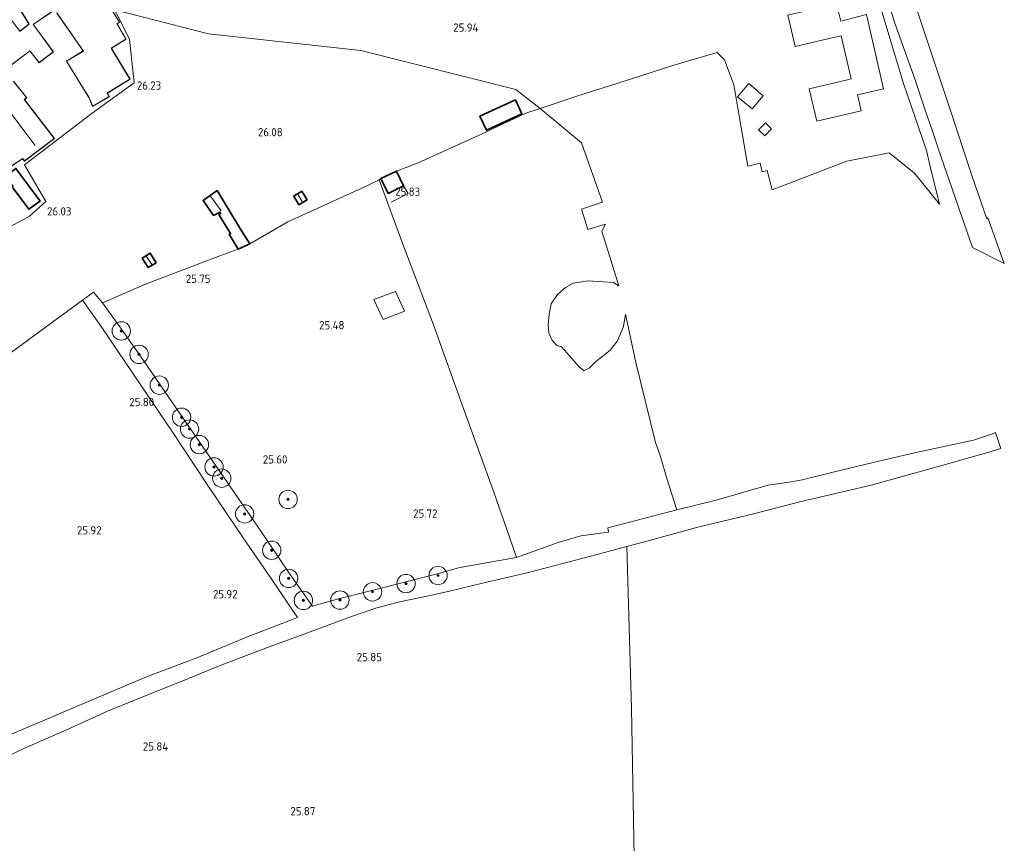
# Model space of a CAD drawing. Extents: x 184075 to 186166, y 346026 to 349063.
# Tile 129 of 136: x 185502 to 185717, y 347760 to 347940. Entities that reach past the tile are written whole.
import ezdxf
from ezdxf.enums import TextEntityAlignment as Align

# ---------------------------------------------------------------- set-up
doc = ezdxf.new("R2010")
doc.units = 0
for name, color, linetype, lineweight in [('B-ME-GR-BOOM-S', 90, 'Continuous', 25), ('B-ME-GR-BOUWLAND_AKKERBOUW-GV', 80, 'Continuous', 13), ('B-ME-GR-GRAS-GV', 60, 'Continuous', 13), ('B-ME-GR-HAAG-G', 90, 'GR-HAAG1', 13), ('B-ME-IE-TERREINAFSCHEIDING_KUNSTMATIG_HEKWERK-G', 20, 'IE-TERREINAFSCHEIDING-KUNSTMATIG', 18), ('B-ME-KG-KADASTRAAL_DAKRAND-G', 170, 'Continuous', 18), ('B-ME-KG-KADASTRAAL_NOK-G', 10, 'Continuous', 18), ('B-ME-OG-BEBOUWING_SCHUUR-GV', 7, 'Continuous', 35), ('B-ME-OG-BEBOUWING_WONINGBOUW-GV', 7, 'Continuous', 18), ('B-ME-OG-HOOGTEPUNT-S', 7, 'Continuous', 25), ('B-ME-OG-TERREIN_GROEN_TUIN-GV', 7, 'Continuous', 18), ('B-ME-VH-ONVERHARD-GV', 252, 'Continuous', 18), ('B-ME-VH-VERHARDING_ASFALT-GV', 252, 'Continuous', 18)]:
    doc.layers.add(name, color=color, linetype=linetype, lineweight=lineweight)
doc.styles.add('NLCS-ISO-ANNOTATIVE-T18', font='NLCS-ISO.ttf', dxfattribs={"height": 1.8})
doc.linetypes.add('GR-HAAG1', pattern='A,6,[176,NLCS.SHX,S=0.125,R=0,X=0,Y=0],-2', length=8)
doc.linetypes.add('IE-TERREINAFSCHEIDING-KUNSTMATIG', pattern='A,4,[82,NLCS.SHX,S=0.75,R=90,X=0,Y=0],4,-2', length=10)

# ---------------------------------------------------------------- blocks, each defined once
blk = doc.blocks.new('SAL-HOOGTELABEL-SO')
at = {"color": 0, "linetype": 'ByBlock', "lineweight": -2, "style": 'NLCS-ISO-ANNOTATIVE-T18'}
blk.add_attdef('HOOGTE', text='', height=1.8, dxfattribs=at).set_placement((2.79, 0), align=Align.RIGHT)
blk = doc.blocks.new('SGR-BOOM_01-SO')
at = {"linetype": 'ByBlock', "lineweight": 18}
h = blk.add_hatch(color=0, dxfattribs=at)
h.dxf.hatch_style = 1
edge = h.paths.add_edge_path()
edge.add_arc((0, 0), 0.25, 0, 360)
at = {"color": 0, "linetype": 'ByBlock', "lineweight": 18}
for radius in [2, 0.25]:
    blk.add_circle((0, 0), radius, dxfattribs=at)

msp = doc.modelspace()

# ---------------------------------------------------------------- linework, layer by layer
at = {"layer": 'B-ME-GR-BOUWLAND_AKKERBOUW-GV'}
msp.add_polyline3d([(185496.313, 347777.669, 26.15), (185503.566, 347781.127, 26.153), (185512.531, 347785.021, 26.107), (185521.592, 347789.156, 26.095), (185530.374, 347792.721, 26.087), (185539.27, 347796.258, 26.161), (185546.532, 347799.284, 26.037), (185557.012, 347803.277, 26.002), (185567.119, 347806.951, 26.033), (185574.578, 347809.74, 26.095), (185580.302, 347811.674, 26.056), (185585.182, 347812.955, 26.056), (185590.526, 347814.037, 26.091), (185596.099, 347815.328, 26.165), (185603.263, 347817.042, 26.142), (185613.334, 347819.37, 26.095), (185626.599, 347822.863, 26.146), (185634.761, 347825.011, 26.14), (185635.759, 347789.749, 25.615), (185636.39, 347753.364, 25.668)], dxfattribs=at)
at = {"layer": 'B-ME-GR-GRAS-GV'}
for points in [[(185624.832, 347912.916, 25.686), (185629.437, 347899.968, 25.543), (185624.827, 347898.442, 25.556), (185626.232, 347893.993, 25.57), (185630.06, 347895.154, 25.57), (185629.317, 347893.628, 25.597), (185632.971, 347881.747, 25.48), (185631.844, 347882.505, 25.507), (185629.595, 347882.615, 25.552), (185626.223, 347882.881, 25.543), (185623.054, 347882.346, 25.543), (185621.372, 347881.375, 25.525), (185619.613, 347879.842, 25.507), (185618.217, 347877.828, 25.498), (185617.825, 347875.619, 25.408), (185617.595, 347873.33, 25.381), (185617.723, 347871.564, 25.381), (185618.372, 347870.042, 25.372), (185619.381, 347868.842, 25.372), (185620.506, 347868.486, 25.372), (185622.241, 347866.527, 25.39), (185624.298, 347864.208, 25.337), (185625.346, 347863.289, 25.292), (185626.508, 347863.816, 25.31), (185627.907, 347865.227, 25.363), (185629.906, 347866.842, 25.408), (185631.187, 347867.811, 25.435), (185632.663, 347869.784, 25.534), (185634.014, 347872.921, 25.507), (185634.443, 347875.613, 25.453), (185636.653, 347865.084, 25.717), (185640.946, 347847.652, 25.621), (185642.081, 347844.596, 25.621), (185643.421, 347839.811, 25.978), (185645.633, 347833.028, 26.168), (185630.611, 347829.097, 26.168), (185630.707, 347828.139, 26.195), (185624.688, 347827.324, 26.192), (185619.782, 347825.897, 26.192), (185610.694, 347822.625, 26.083), (185609.14, 347827.051, 25.842), (185605.76, 347836.812, 25.675), (185599.255, 347854.833, 25.585), (185592.586, 347873.252, 25.476), (185585.96, 347890.855, 25.678), (185580.8, 347904.85, 25.967), (185581.155, 347905.091, 25.761), (185582.718, 347901.866, 25.761), (185586.114, 347903.513, 25.761), (185584.55, 347906.738, 25.761), (185589.268, 347908.542, 25.966), (185604.13, 347915.279, 25.958), (185605.651, 347915.996, 25.799), (185612.757, 347919.344, 25.935), (185615.829, 347920.334, 25.804)], [(185585.96, 347890.855, 25.678), (185592.586, 347873.252, 25.476), (185599.255, 347854.833, 25.585), (185605.76, 347836.812, 25.675), (185609.14, 347827.051, 25.842), (185610.694, 347822.625, 26.083), (185598.39, 347820.462, 26.032), (185593.432, 347819.064, 26.079), (185581.479, 347816.016, 26.11), (185571.937, 347813.62, 26.079), (185566.247, 347812.056, 26.048), (185561.2, 347819.245, 25.741), (185554.398, 347829.239, 25.605), (185543.849, 347844.621, 25.589), (185534.797, 347857.655, 25.62), (185529.443, 347865.517, 25.725), (185524.684, 347872.3, 25.869), (185520.503, 347878.076, 26.083), (185529.862, 347882.093, 26.153), (185546.052, 347888.258, 26.192), (185550.043, 347889.755, 25.884), (185552.64, 347890.912, 25.884), (185560.917, 347895.684, 26.032), (185577.031, 347903.018, 25.978), (185580.8, 347904.85, 25.967)], [(185579.597, 347878.753, 25.39), (185581.663, 347874.427, 25.413), (185586.271, 347876.254, 25.363), (185584.325, 347880.52, 25.372)], [(185586.271, 347876.254, 25.363), (185581.663, 347874.427, 25.413), (185579.597, 347878.753, 25.39), (185584.325, 347880.52, 25.372)]]:
    msp.add_polyline3d(points, close=True, dxfattribs=at)
msp.add_polyline3d([(185494.868, 347863.095, 25.908), (185516.146, 347878.644, 26.312), (185520.211, 347872.939, 26.017), (185535.966, 347849.605, 25.916), (185543.495, 347838.298, 25.916), (185551.185, 347826.918, 25.927), (185557.264, 347818.045, 25.978), (185562.975, 347809.585, 26.16), (185551.876, 347805.265, 26.079), (185541.054, 347800.771, 26.114), (185530.109, 347796.623, 26.145), (185519.32, 347792.044, 26.153), (185507, 347786.864, 26.164), (185497.029, 347782.649, 26.164)], dxfattribs=at)
at = {"layer": 'B-ME-GR-HAAG-G'}
for points in [[(185552.64, 347890.912, 25.884), (185560.917, 347895.684, 26.032), (185577.031, 347903.018, 25.978)], [(185518.567, 347880.395, 26.312), (185520.503, 347878.076, 26.083)]]:
    msp.add_polyline3d(points, dxfattribs=at)
at = {"layer": 'B-ME-IE-TERREINAFSCHEIDING_KUNSTMATIG_HEKWERK-G'}
for points in [[(185584.55, 347906.738, 25.761), (185589.268, 347908.542, 25.966), (185604.13, 347915.279, 25.958), (185605.651, 347915.996, 25.799), (185612.757, 347919.344, 25.935)], [(185577.031, 347903.018, 25.978), (185580.8, 347904.85, 25.967), (185581.155, 347905.091, 25.761)], [(185580.8, 347904.85, 25.967), (185585.96, 347890.855, 25.678), (185592.586, 347873.252, 25.476), (185599.255, 347854.833, 25.585), (185605.76, 347836.812, 25.675), (185609.14, 347827.051, 25.842), (185610.694, 347822.625, 26.083)], [(185586.114, 347903.513, 25.761), (185587.098, 347901.863, 25.761), (185583.374, 347899.958, 25.761)], [(185520.503, 347878.076, 26.083), (185529.862, 347882.093, 26.153), (185546.052, 347888.258, 26.192), (185550.043, 347889.755, 25.884)], [(185431.853, 347801.693, 26.273), (185430.07, 347804.152, 26.347), (185438.493, 347812.113, 26.188), (185443.562, 347817.184, 26.118), (185448.255, 347821.557, 26.094), (185454.99, 347827.532, 26.063), (185461.991, 347833.574, 26.055), (185470.923, 347842.524, 25.779), (185476.949, 347848.879, 25.865), (185482.263, 347853.555, 25.834), (185488.964, 347858.955, 25.83), (185494.868, 347863.095, 25.908), (185516.146, 347878.644, 26.312)], [(185464.978, 347768.084, 26.164), (185472.35, 347771.084, 26.172), (185478.112, 347773.957, 26.164), (185486.75, 347777.913, 26.149), (185497.029, 347782.649, 26.164), (185507, 347786.864, 26.164), (185519.32, 347792.044, 26.153), (185530.109, 347796.623, 26.145), (185541.054, 347800.771, 26.114), (185551.876, 347805.265, 26.079), (185562.975, 347809.585, 26.16), (185557.264, 347818.045, 25.978), (185551.185, 347826.918, 25.927), (185543.495, 347838.298, 25.916), (185535.966, 347849.605, 25.916), (185520.211, 347872.939, 26.017), (185516.146, 347878.644, 26.312)], [(185520.503, 347878.076, 26.083), (185524.684, 347872.3, 25.869), (185529.443, 347865.517, 25.725), (185534.797, 347857.655, 25.62), (185543.849, 347844.621, 25.589), (185554.398, 347829.239, 25.605), (185561.2, 347819.245, 25.741), (185566.247, 347812.056, 26.048), (185571.937, 347813.62, 26.079), (185581.479, 347816.016, 26.11), (185593.432, 347819.064, 26.079), (185598.39, 347820.462, 26.032)]]:
    msp.add_polyline3d(points, dxfattribs=at)
msp.add_polyline3d([(185581.663, 347874.427, 25.413), (185579.597, 347878.753, 25.39), (185584.325, 347880.52, 25.372), (185586.271, 347876.254, 25.363)], close=True, dxfattribs=at)
at = {"layer": 'B-ME-KG-KADASTRAAL_DAKRAND-G'}
for points in [[(185509.435, 347941.387, 28.893), (185505.393, 347938.679, 28.469), (185505.482, 347938.558, 28.998), (185509.775, 347932.708, 29.01), (185506.715, 347930.366, 29.014), (185504.736, 347932.947, 29.14), (185504.617, 347932.856, 30.605), (185498.555, 347928.293, 30.381)], [(185502.49, 347937.111, 30.365), (185502.609, 347937.203, 28.978), (185504.55, 347938.696, 28.967), (185502.457, 347942.209, 28.37)], [(185521.832, 347942.917, 28.269), (185524.197, 347939.144, 28.269), (185523.676, 347938.851, 28.44), (185523.749, 347938.72, 28.731), (185524.951, 347936.569, 28.765), (185525.031, 347936.442, 28.637), (185525.638, 347935.478, 28.52), (185522.426, 347933.487, 28.563), (185522.503, 347933.358, 28.774), (185526.5, 347926.741, 28.839), (185521.506, 347923.729, 28.837), (185521.582, 347923.6, 28.148), (185521.971, 347922.948, 28.087), (185518.397, 347920.885, 28.09), (185517.657, 347922.678, 28.222), (185517.578, 347922.806, 28.716), (185512.724, 347930.674, 28.848), (185516.417, 347932.878, 28.929), (185510.601, 347941.161, 28.904)], [(185501.144, 347926.237, 28.343), (185503.989, 347922.728, 28.348), (185503.439, 347922.324, 28.476), (185510.02, 347913.813, 28.455), (185503.548, 347908.978, 28.458), (185503.145, 347909.478, 28.536), (185499.022, 347906.81, 28.565)]]:
    msp.add_polyline3d(points, dxfattribs=at)
for points in [[(185604.169, 347915.703, 27.859), (185602.807, 347918.639, 27.859), (185610.421, 347922.172, 27.859), (185611.789, 347919.24, 27.859)], [(185504.496, 347898.494, 27.861), (185500.927, 347903.317, 27.92), (185501.09, 347903.437, 28.158), (185499.487, 347905.604, 28.17), (185501.667, 347907.24, 28.596), (185506.85, 347900.236, 28.162)], [(185582.742, 347901.933, 27.985), (185581.222, 347905.068, 27.915), (185584.527, 347906.671, 27.964), (185586.047, 347903.537, 28.033)], [(185550.063, 347889.819, 27.829), (185548.183, 347892.952, 27.825), (185548.483, 347893.104, 27.955), (185545.946, 347897.237, 27.872), (185546.346, 347897.489, 27.879), (185546.261, 347897.613, 27.645), (185546.084, 347897.87, 27.677), (185545.951, 347897.8, 28.435), (185544.732, 347897.161, 27.787), (185542.49, 347900.322, 27.845), (185545.511, 347902.433, 27.836), (185550.334, 347894.416, 27.973), (185550.415, 347894.29, 28.482), (185552.567, 347890.934, 28.469)], [(185563.314, 347899.484, 27.347), (185562.235, 347901.249, 27.468), (185563.935, 347902.287, 27.487), (185565.014, 347900.522, 27.367)], [(185530.482, 347885.79, 27.645), (185529.246, 347887.786, 27.661), (185530.891, 347888.804, 27.657), (185532.133, 347886.797, 27.657)]]:
    msp.add_polyline3d(points, close=True, dxfattribs=at)
at = {"layer": 'B-ME-KG-KADASTRAAL_NOK-G'}
for points in [[(185505.871, 347912.328, 29.499), (185500.38, 347919.649, 29.597)], [(185546.354, 347898.061, 29.142), (185544.081, 347901.313, 29.133)], [(185564.04, 347900.144, 28.01), (185563.173, 347901.554, 28.046)], [(185531.276, 347886.411, 27.987), (185530.146, 347888.115, 27.952)]]:
    msp.add_polyline3d(points, dxfattribs=at)
at = {"layer": 'B-ME-OG-BEBOUWING_SCHUUR-GV'}
for points in [[(185611.856, 347919.216, 25.671), (185604.145, 347915.637, 25.671), (185602.74, 347918.663, 25.671), (185610.445, 347922.239, 25.671)], [(185506.92, 347900.225, 26.231), (185504.485, 347898.424, 26.231), (185500.857, 347903.327, 26.231), (185501.02, 347903.448, 26.231), (185499.417, 347905.614, 26.231), (185501.677, 347907.31, 26.231)], [(185586.114, 347903.513, 25.761), (185582.718, 347901.866, 25.761), (185581.155, 347905.091, 25.761), (185584.55, 347906.738, 25.761)], [(185545.527, 347902.505, 25.884), (185550.376, 347894.443, 25.884), (185550.457, 347894.317, 25.884), (185552.64, 347890.912, 25.884), (185550.043, 347889.755, 25.884), (185548.112, 347892.972, 25.884), (185548.412, 347893.124, 25.884), (185545.877, 347897.253, 25.884), (185546.276, 347897.504, 25.884), (185546.22, 347897.584, 25.884), (185546.067, 347897.805, 25.884), (185545.974, 347897.756, 25.884), (185544.717, 347897.097, 25.884), (185542.42, 347900.334, 25.884)], [(185565.082, 347900.506, 25.997), (185563.297, 347899.416, 25.997), (185562.166, 347901.265, 25.997), (185563.952, 347902.355, 25.997)], [(185532.202, 347886.781, 25.962), (185530.465, 347885.721, 25.962), (185529.177, 347887.802, 25.962), (185530.907, 347888.873, 25.962)]]:
    msp.add_polyline3d(points, close=True, dxfattribs=at)
at = {"layer": 'B-ME-OG-BEBOUWING_WONINGBOUW-GV'}
for points in [[(185497.15, 347944.232, 26.167), (185502.512, 347937.165, 26.167), (185502.589, 347937.25, 26.167), (185504.486, 347938.708, 26.167), (185502.391, 347942.225, 26.167)], [(185521.848, 347942.985, 26.167), (185524.267, 347939.126, 26.167), (185523.736, 347938.827, 26.167), (185523.795, 347938.74, 26.167), (185524.993, 347936.595, 26.167), (185525.072, 347936.47, 26.167), (185525.707, 347935.462, 26.167), (185522.488, 347933.467, 26.167), (185522.548, 347933.381, 26.167), (185526.568, 347926.724, 26.167), (185521.586, 347923.72, 26.167), (185521.622, 347923.631, 26.167), (185522.039, 347922.93, 26.167), (185518.373, 347920.813, 26.167), (185517.614, 347922.65, 26.167), (185517.538, 347922.775, 26.167), (185512.656, 347930.691, 26.167), (185516.346, 347932.893, 26.167), (185510.589, 347941.09, 26.167)], [(185509.425, 347941.319, 26.167), (185505.45, 347938.658, 26.167), (185505.528, 347938.58, 26.167), (185509.844, 347932.698, 26.167), (185506.705, 347930.296, 26.167), (185504.715, 347932.893, 26.167), (185504.636, 347932.809, 26.167), (185498.545, 347928.222, 26.167)], [(185501.152, 347926.306, 26.167), (185504.061, 347922.718, 26.167), (185503.51, 347922.313, 26.167), (185510.089, 347913.804, 26.167), (185503.54, 347908.909, 26.167), (185503.134, 347909.411, 26.167), (185499.01, 347906.743, 26.167)]]:
    msp.add_polyline3d(points, dxfattribs=at)
at = {"layer": 'B-ME-OG-TERREIN_GROEN_TUIN-GV'}
for points in [[(185497.986, 347949.327, 26.079), (185504.253, 347954.177, 26.028), (185512.37, 347958.232, 26.028), (185516.322, 347952.259, 26.161), (185523.24, 347941.804, 26.38), (185526.426, 347935.415, 26.43), (185527.459, 347925.958, 26.282), (185518.303, 347919.349, 26.18), (185503.572, 347908.126, 26.11), (185508.161, 347900.111, 26.043), (185504.544, 347896.864, 26.208), (185482.228, 347885.02, 26.188)], [(185502.391, 347942.225, 26.167), (185504.486, 347938.708, 26.167), (185502.589, 347937.25, 26.167), (185502.512, 347937.165, 26.167), (185497.15, 347944.232, 26.167)], [(185482.228, 347885.02, 26.188), (185504.544, 347896.864, 26.208), (185508.161, 347900.111, 26.043), (185503.572, 347908.126, 26.11), (185518.303, 347919.349, 26.18), (185527.459, 347925.958, 26.282), (185526.426, 347935.415, 26.43), (185523.24, 347941.804, 26.38), (185543.648, 347936.601, 26.402), (185576.79, 347933.013, 25.862), (185610.525, 347924.525, 25.927), (185615.829, 347920.334, 25.804), (185612.757, 347919.344, 25.935), (185605.651, 347915.996, 25.799), (185604.13, 347915.279, 25.958), (185589.268, 347908.542, 25.966), (185584.55, 347906.738, 25.761), (185581.155, 347905.091, 25.761), (185580.8, 347904.85, 25.967), (185577.031, 347903.018, 25.978), (185560.917, 347895.684, 26.032), (185552.64, 347890.912, 25.884), (185550.457, 347894.317, 25.884), (185550.376, 347894.443, 25.884), (185545.527, 347902.505, 25.884), (185542.42, 347900.334, 25.884), (185544.717, 347897.097, 25.884), (185545.974, 347897.756, 25.884), (185546.067, 347897.805, 25.884), (185546.22, 347897.584, 25.884), (185546.276, 347897.504, 25.884), (185545.877, 347897.253, 25.884), (185548.412, 347893.124, 25.884), (185548.112, 347892.972, 25.884), (185550.043, 347889.755, 25.884), (185546.052, 347888.258, 26.192), (185529.862, 347882.093, 26.153), (185520.503, 347878.076, 26.083), (185518.567, 347880.395, 26.312), (185516.146, 347878.644, 26.312), (185494.868, 347863.095, 25.908)], [(185510.589, 347941.09, 26.167), (185516.346, 347932.893, 26.167), (185512.656, 347930.691, 26.167), (185517.538, 347922.775, 26.167), (185517.614, 347922.65, 26.167), (185518.373, 347920.813, 26.167), (185522.039, 347922.93, 26.167), (185521.622, 347923.631, 26.167), (185521.586, 347923.72, 26.167), (185526.568, 347926.724, 26.167), (185522.548, 347933.381, 26.167), (185522.488, 347933.467, 26.167), (185525.707, 347935.462, 26.167), (185525.072, 347936.47, 26.167), (185524.993, 347936.595, 26.167), (185523.795, 347938.74, 26.167), (185523.736, 347938.827, 26.167), (185524.267, 347939.126, 26.167), (185521.848, 347942.985, 26.167)], [(185690.237, 347941.462, 26.002), (185694.984, 347925.819, 25.915), (185699.983, 347911.21, 25.94), (185700.826, 347907.722, 25.949), (185702.807, 347899.528, 25.97), (185697.392, 347906.293, 26.068), (185691.874, 347910.701, 26.068), (185682.669, 347908.864, 25.932), (185666.371, 347902.678, 25.662), (185665.295, 347906.878, 25.662), (185664.214, 347906.598, 25.662), (185663.734, 347908.451, 25.662), (185661.118, 347907.775, 25.662), (185658.007, 347925.497, 25.764), (185655.995, 347930.962, 25.771), (185654.372, 347932.561, 25.796), (185644.962, 347929.759, 25.796), (185635.709, 347926.821, 25.796), (185623.826, 347923.037, 25.876), (185615.829, 347920.334, 25.804), (185610.525, 347924.525, 25.927), (185576.79, 347933.013, 25.862), (185543.648, 347936.601, 26.402), (185523.24, 347941.804, 26.38)], [(185498.545, 347928.222, 26.167), (185504.636, 347932.809, 26.167), (185504.715, 347932.893, 26.167), (185506.705, 347930.296, 26.167), (185509.844, 347932.698, 26.167), (185505.528, 347938.58, 26.167), (185505.45, 347938.658, 26.167), (185509.425, 347941.319, 26.167)], [(185499.01, 347906.743, 26.167), (185503.134, 347909.411, 26.167), (185503.54, 347908.909, 26.167), (185510.089, 347913.804, 26.167), (185503.51, 347922.313, 26.167), (185504.061, 347922.718, 26.167), (185501.152, 347926.306, 26.167)]]:
    msp.add_polyline3d(points, dxfattribs=at)
for points in [[(185680.426, 347943.168, 26.052), (185669.821, 347940.699, 26.052), (185671.409, 347933.872, 26.052), (185679.726, 347935.808, 26.052), (185681.425, 347936.203, 26.052), (185683.611, 347926.812, 26.052), (185682.532, 347926.561, 26.052), (185674.443, 347924.679, 26.052), (185676.083, 347917.63, 26.052), (185685.794, 347919.89, 26.052), (185684.987, 347923.36, 26.052), (185690.653, 347924.679, 26.052), (185686.898, 347940.815, 26.052), (185681.303, 347939.4, 26.052)], [(185664.45, 347923.141, 25.882), (185661.317, 347925.808, 25.882), (185658.861, 347922.922, 25.882), (185661.994, 347920.256, 25.882)], [(185602.74, 347918.663, 25.671), (185604.145, 347915.637, 25.671), (185611.856, 347919.216, 25.671), (185610.445, 347922.239, 25.671)], [(185663.432, 347915.684, 25.788), (185664.789, 347914.408, 25.788), (185666.251, 347915.963, 25.788), (185664.894, 347917.24, 25.788)], [(185501.677, 347907.31, 26.231), (185499.417, 347905.614, 26.231), (185501.02, 347903.448, 26.231), (185500.857, 347903.327, 26.231), (185504.485, 347898.424, 26.231), (185506.92, 347900.225, 26.231)], [(185562.166, 347901.265, 25.997), (185563.297, 347899.416, 25.997), (185565.082, 347900.506, 25.997), (185563.952, 347902.355, 25.997)], [(185529.177, 347887.802, 25.962), (185530.465, 347885.721, 25.962), (185532.202, 347886.781, 25.962), (185530.907, 347888.873, 25.962)]]:
    msp.add_polyline3d(points, close=True, dxfattribs=at)
at = {"layer": 'B-ME-VH-ONVERHARD-GV'}
msp.add_polyline3d([(185497.029, 347782.649, 26.164), (185507, 347786.864, 26.164), (185519.32, 347792.044, 26.153), (185530.109, 347796.623, 26.145), (185541.054, 347800.771, 26.114), (185551.876, 347805.265, 26.079), (185562.975, 347809.585, 26.16), (185557.264, 347818.045, 25.978), (185551.185, 347826.918, 25.927), (185543.495, 347838.298, 25.916), (185535.966, 347849.605, 25.916), (185520.211, 347872.939, 26.017), (185516.146, 347878.644, 26.312), (185518.567, 347880.395, 26.312), (185520.503, 347878.076, 26.083), (185524.684, 347872.3, 25.869), (185529.443, 347865.517, 25.725), (185534.797, 347857.655, 25.62), (185543.849, 347844.621, 25.589), (185554.398, 347829.239, 25.605), (185561.2, 347819.245, 25.741), (185566.247, 347812.056, 26.048), (185571.937, 347813.62, 26.079), (185581.479, 347816.016, 26.11), (185593.432, 347819.064, 26.079), (185598.39, 347820.462, 26.032), (185610.694, 347822.625, 26.083), (185619.782, 347825.897, 26.192), (185624.688, 347827.324, 26.192), (185630.707, 347828.139, 26.195), (185630.611, 347829.097, 26.168), (185645.633, 347833.028, 26.168), (185654.193, 347835.13, 26.114), (185665.476, 347838.357, 26.118), (185670.507, 347839.111, 26.265), (185672.94, 347839.539, 26.211), (185680.518, 347841.439, 25.931), (185688.68, 347843.384, 25.939), (185698.066, 347845.521, 25.908), (185706.142, 347847.293, 25.958), (185710.241, 347848.2, 26.017), (185714.386, 347849.576, 26.02), (185715.042, 347849.865, 26.017), (185716.204, 347846.35, 26.02), (185713.066, 347845.424, 26.094), (185702.327, 347842.338, 26.09), (185687.931, 347838.397, 25.978), (185672.403, 347834.75, 26.032), (185662.321, 347832.096, 26.258), (185650.495, 347829.298, 26.192), (185638.256, 347825.931, 26.138), (185634.761, 347825.011, 26.14), (185626.599, 347822.863, 26.146), (185613.334, 347819.37, 26.095), (185603.263, 347817.042, 26.142), (185596.099, 347815.328, 26.165), (185590.526, 347814.037, 26.091), (185585.182, 347812.955, 26.056), (185580.302, 347811.674, 26.056), (185574.578, 347809.74, 26.095), (185567.119, 347806.951, 26.033), (185557.012, 347803.277, 26.002), (185546.532, 347799.284, 26.037), (185539.27, 347796.258, 26.161), (185530.374, 347792.721, 26.087), (185521.592, 347789.156, 26.095), (185512.531, 347785.021, 26.107), (185503.566, 347781.127, 26.153), (185496.313, 347777.669, 26.15)], dxfattribs=at)
at = {"layer": 'B-ME-VH-VERHARDING_ASFALT-GV'}
msp.add_polyline3d([(185696.423, 347946.321, 25.861), (185700.613, 347933.636, 25.839), (185705.027, 347920.59, 25.825), (185709.788, 347906.02, 25.726), (185713.122, 347896.361, 25.695), (185713.362, 347896.543, 25.843), (185716.942, 347886.592, 25.791), (185709.987, 347890.102, 25.834), (185707.704, 347896.778, 25.818), (185705.52, 347903.112, 25.818), (185703.186, 347909.77, 25.85), (185701.272, 347915.428, 25.872), (185699.602, 347920.22, 25.879), (185697.454, 347926.839, 25.872), (185695.272, 347932.877, 25.879), (185693.059, 347939.187, 25.879), (185689.393, 347951.108, 25.861)], dxfattribs=at)

# ---------------------------------------------------------------- block references
at = {"layer": 'B-ME-GR-BOOM-S'}
for p in [(185524.615, 347871.946, 25.857), (185528.492, 347866.825, 25.839), (185532.897, 347860.142, 25.749), (185537.744, 347853.139, 25.624), (185539.482, 347850.578, 25.588), (185541.624, 347847.215, 25.651), (185544.817, 347842.332, 25.633), (185546.514, 347839.891, 25.597), (185560.944, 347835.259, 25.408), (185551.485, 347832.126, 25.687), (185557.381, 347824.205, 25.74), (185561.061, 347818.08, 25.678), (185593.611, 347818.706, 26.001), (185579.337, 347815.151, 26.01), (185586.635, 347816.949, 26.037), (185564.293, 347813.277, 25.857), (185572.241, 347813.353, 26.01)]:
    msp.add_blockref('SGR-BOOM_01-SO', p, dxfattribs=at)
at = {"layer": 'B-ME-OG-HOOGTEPUNT-S'}
for p, values in [((185599.621, 347937.088, 25.94), {'HOOGTE': '25.94'}), ((185530.532, 347924.464, 26.231), {'HOOGTE': '26.23'}), ((185556.989, 347914.316, 26.08), {'HOOGTE': '26.08'}), ((185586.93, 347901.353, 25.831), {'HOOGTE': '25.83'}), ((185510.971, 347897.074, 26.033), {'HOOGTE': '26.03'}), ((185541.258, 347882.398, 25.749), {'HOOGTE': '25.75'}), ((185570.435, 347872.294, 25.477), {'HOOGTE': '25.48'}), ((185528.991, 347855.566, 25.804), {'HOOGTE': '25.80'}), ((185558.003, 347843.084, 25.598), {'HOOGTE': '25.60'}), ((185590.694, 347831.301, 25.722), {'HOOGTE': '25.72'}), ((185517.54, 347827.635, 25.916), {'HOOGTE': '25.92'}), ((185547.154, 347813.744, 25.916), {'HOOGTE': '25.92'}), ((185578.604, 347800.039, 25.846), {'HOOGTE': '25.85'}), ((185532.046, 347780.593, 25.839), {'HOOGTE': '25.84'}), ((185564.093, 347766.502, 25.87), {'HOOGTE': '25.87'})]:
    msp.add_blockref('SAL-HOOGTELABEL-SO', p, dxfattribs=at).add_auto_attribs(values)

doc.saveas('drawing.dxf')
